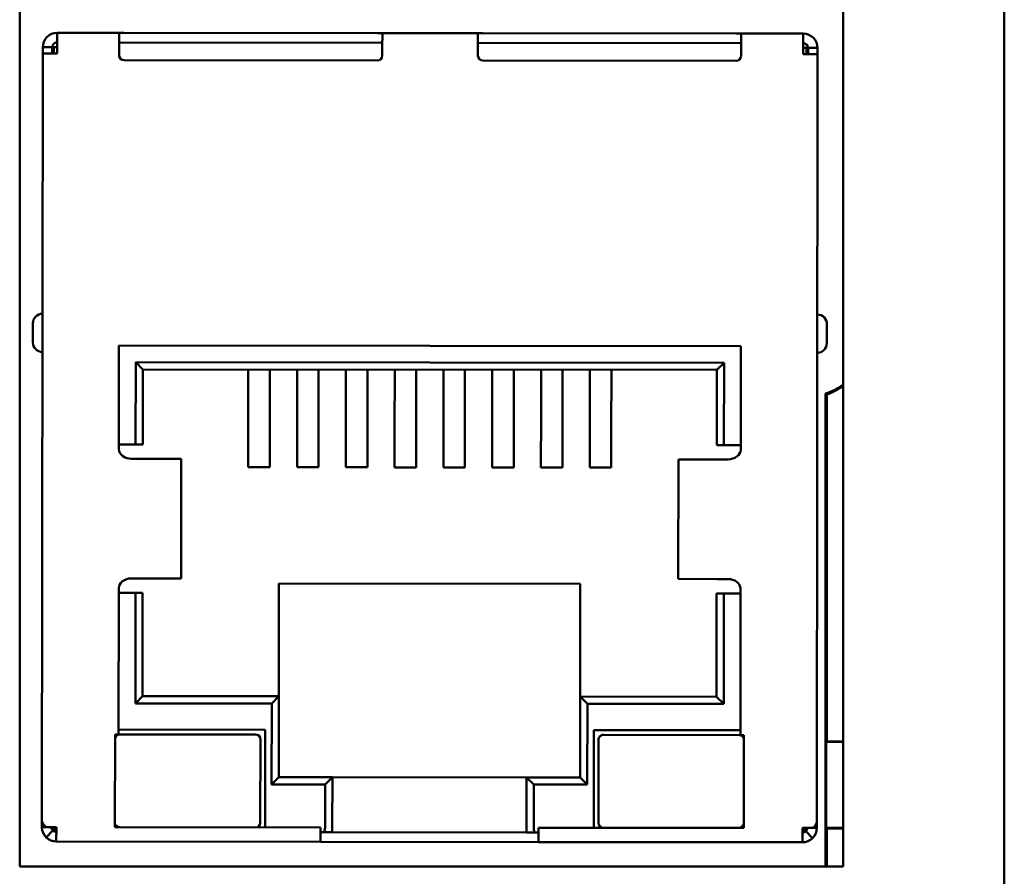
# Model space of a CAD drawing. Header units: inches. Extents: x 1.3 to 23.8, y 0.4 to 18.6.
# Tile 10 of 24: x 10.4 to 11.2, y 9.5 to 10.2. Entities that reach past the tile are written whole.
import ezdxf

# ---------------------------------------------------------------- set-up
doc = ezdxf.new("R2010")
doc.units = ezdxf.units.IN
doc.header["$LTSCALE"] = 0.8
doc.header["$MEASUREMENT"] = 0
doc.layers.add('Visible (ANSI)', color=7, linetype='Continuous', lineweight=50)

msp = doc.modelspace()

# ---------------------------------------------------------------- linework, layer by layer
at = {"layer": 'Visible (ANSI)'}
for p, q in [((11.18297, 11.04816), (11.18297, 8.9885)), ((11.0503, 10.87786), (11.0503, 9.48105)), ((10.3725, 9.48105), (10.3725, 10.26022)), ((10.40328, 10.15516), (10.40329, 10.16697)), ((10.40329, 10.16697), (10.45447, 10.16692)), ((10.45447, 10.16692), (10.45446, 10.15511)), ((10.45447, 10.16692), (10.45841, 10.16692)), ((10.45841, 10.16692), (10.66707, 10.16672)), ((10.66707, 10.16672), (10.67101, 10.16671)), ((10.671, 10.1549), (10.67101, 10.16671)), ((10.67101, 10.16671), (10.74975, 10.16664)), ((10.74974, 10.15483), (10.74975, 10.16664)), ((10.75369, 10.16663), (10.74975, 10.16664)), ((10.96235, 10.16643), (10.75369, 10.16663)), ((10.96628, 10.16643), (10.96235, 10.16643)), ((10.96628, 10.16643), (10.96627, 10.15462)), ((10.96628, 10.16643), (11.01746, 10.16638)), ((11.01746, 10.16638), (11.01745, 10.15457)), ((10.39146, 10.15004), (10.39147, 10.15517)), ((10.39934, 10.15516), (10.39147, 10.15517)), ((10.39934, 10.15003), (10.39934, 10.15516)), ((10.4005, 10.15516), (10.40049, 10.15003)), ((10.40328, 10.15516), (10.4005, 10.15516)), ((10.40328, 10.15002), (10.40328, 10.15516)), ((10.671, 10.15884), (10.45447, 10.15905)), ((10.96628, 10.15856), (10.74974, 10.15876)), ((10.39086, 9.51857), (10.39146, 10.15004)), ((10.40328, 10.15002), (10.39146, 10.15004)), ((10.45446, 10.14843), (10.45446, 10.15511)), ((10.671, 10.1549), (10.67099, 10.14822)), ((10.74974, 10.15483), (10.74973, 10.14815)), ((10.96627, 10.14794), (10.96627, 10.15462)), ((11.01745, 10.15457), (11.02024, 10.15457)), ((11.01745, 10.14944), (11.01745, 10.15457)), ((11.01745, 10.14944), (11.02926, 10.14943)), ((11.02023, 10.14943), (11.02024, 10.15457)), ((11.02139, 10.15457), (11.02926, 10.15456)), ((11.02139, 10.15457), (11.02139, 10.14943)), ((11.02926, 10.14943), (11.02866, 9.51796)), ((11.02926, 10.15456), (11.02926, 10.14943)), ((10.66705, 10.14429), (10.45839, 10.14449)), ((10.75366, 10.14421), (10.96233, 10.14401)), ((10.38338, 9.92801), (10.38336, 9.91226)), ((11.03691, 9.91164), (11.03692, 9.92739)), ((10.45423, 9.90983), (10.45415, 9.8244)), ((10.96604, 9.90934), (10.45423, 9.90983)), ((10.96596, 9.82391), (10.96604, 9.90934)), ((10.46793, 9.82832), (10.46799, 9.89604)), ((10.46799, 9.89604), (10.95225, 9.89558)), ((10.47389, 9.89013), (10.46799, 9.89604)), ((10.47389, 9.89013), (10.47383, 9.82832)), ((10.94633, 9.88968), (10.47389, 9.89013)), ((10.5607, 9.89005), (10.56069, 9.87548)), ((10.57842, 9.89003), (10.57841, 9.87546)), ((10.60086, 9.89001), (10.60085, 9.87544)), ((10.61858, 9.88999), (10.61856, 9.87542)), ((10.64102, 9.88997), (10.64101, 9.8754)), ((10.65874, 9.88995), (10.65872, 9.87539)), ((10.68118, 9.88993), (10.68116, 9.87536)), ((10.69889, 9.88991), (10.69888, 9.87535)), ((10.72133, 9.88989), (10.72132, 9.87533)), ((10.73905, 9.88988), (10.73904, 9.87531)), ((10.76149, 9.88985), (10.76148, 9.87529)), ((10.77921, 9.88984), (10.77919, 9.87527)), ((10.80165, 9.88982), (10.80164, 9.87525)), ((10.81937, 9.8898), (10.81935, 9.87523)), ((10.84181, 9.88978), (10.84179, 9.87521)), ((10.85952, 9.88976), (10.85951, 9.87519)), ((10.94628, 9.82787), (10.94633, 9.88968)), ((10.94633, 9.88968), (10.95225, 9.89558)), ((10.95225, 9.89558), (10.95218, 9.82786)), ((10.56067, 9.85309), (10.56069, 9.87548)), ((10.57839, 9.85307), (10.57841, 9.87546)), ((10.60083, 9.85305), (10.60085, 9.87544)), ((10.61854, 9.85303), (10.61856, 9.87542)), ((10.64098, 9.85301), (10.64101, 9.8754)), ((10.6587, 9.85299), (10.65872, 9.87539)), ((10.68114, 9.85297), (10.68116, 9.87536)), ((10.69886, 9.85296), (10.69888, 9.87535)), ((10.7213, 9.85293), (10.72132, 9.87533)), ((10.73902, 9.85292), (10.73904, 9.87531)), ((10.76146, 9.8529), (10.76148, 9.87529)), ((10.77917, 9.85288), (10.77919, 9.87527)), ((10.80161, 9.85286), (10.80164, 9.87525)), ((10.81933, 9.85284), (10.81935, 9.87523)), ((10.84177, 9.85282), (10.84179, 9.87521)), ((10.85949, 9.8528), (10.85951, 9.87519)), ((11.03583, 9.87016), (11.03583, 9.48105)), ((11.03686, 9.86942), (11.03686, 9.58404)), ((10.56067, 9.85309), (10.56063, 9.80961)), ((10.57839, 9.85307), (10.57834, 9.80959)), ((10.60083, 9.85305), (10.60079, 9.80957)), ((10.61854, 9.85303), (10.6185, 9.80955)), ((10.64098, 9.85301), (10.64094, 9.80953)), ((10.6587, 9.85299), (10.65866, 9.80952)), ((10.68114, 9.85297), (10.6811, 9.80949)), ((10.69886, 9.85296), (10.69882, 9.80948)), ((10.7213, 9.85293), (10.72126, 9.80946)), ((10.73902, 9.85292), (10.73897, 9.80944)), ((10.76146, 9.8529), (10.76141, 9.80942)), ((10.77917, 9.85288), (10.77913, 9.8094)), ((10.80161, 9.85286), (10.80157, 9.80938)), ((10.81933, 9.85284), (10.81929, 9.80936)), ((10.84177, 9.85282), (10.84173, 9.80934)), ((10.85949, 9.8528), (10.85945, 9.80932)), ((10.45415, 9.82834), (10.46793, 9.82832)), ((10.46793, 9.82832), (10.47383, 9.82832)), ((10.94628, 9.82787), (10.95218, 9.82786)), ((10.95218, 9.82786), (10.96596, 9.82785)), ((10.47337, 9.81651), (10.46437, 9.81652)), ((10.47337, 9.81651), (10.50496, 9.81648)), ((10.50496, 9.81648), (10.50542, 9.81648)), ((10.50532, 9.71805), (10.50542, 9.81648)), ((10.91458, 9.71766), (10.91467, 9.81609)), ((10.91467, 9.81609), (10.91513, 9.81609)), ((10.91513, 9.81609), (10.94672, 9.81606)), ((10.95572, 9.81605), (10.94672, 9.81606)), ((10.56063, 9.80961), (10.57834, 9.80959)), ((10.60079, 9.80957), (10.6185, 9.80955)), ((10.64094, 9.80953), (10.65866, 9.80952)), ((10.6811, 9.80949), (10.69882, 9.80948)), ((10.73897, 9.80944), (10.72126, 9.80946)), ((10.77913, 9.8094), (10.76141, 9.80942)), ((10.81929, 9.80936), (10.80157, 9.80938)), ((10.85945, 9.80932), (10.84173, 9.80934)), ((10.46427, 9.71809), (10.47327, 9.71808)), ((10.47327, 9.71808), (10.50487, 9.71805)), ((10.50487, 9.71805), (10.50532, 9.71805)), ((10.91458, 9.71766), (10.91503, 9.71766)), ((10.91503, 9.71766), (10.94663, 9.71763)), ((10.94663, 9.71763), (10.95563, 9.71762)), ((10.45404, 9.71023), (10.45392, 9.58975)), ((10.58593, 9.71404), (10.58584, 9.62112)), ((10.83396, 9.7138), (10.58593, 9.71404)), ((10.83387, 9.62089), (10.83396, 9.7138)), ((10.96573, 9.58927), (10.96585, 9.70974)), ((10.46781, 9.70628), (10.45403, 9.70629)), ((10.46773, 9.61533), (10.46781, 9.70628)), ((10.47372, 9.70627), (10.46781, 9.70628)), ((10.47372, 9.70627), (10.47364, 9.62123)), ((10.94608, 9.62078), (10.94616, 9.70582)), ((10.95206, 9.70581), (10.94616, 9.70582)), ((10.95206, 9.70581), (10.95198, 9.61487)), ((10.96584, 9.7058), (10.95206, 9.70581)), ((10.47364, 9.62123), (10.46773, 9.61533)), ((10.47364, 9.62123), (10.58584, 9.62112)), ((10.57993, 9.61522), (10.58584, 9.62112)), ((10.58584, 9.62112), (10.58578, 9.55459)), ((10.83381, 9.55435), (10.83387, 9.62089)), ((10.83387, 9.62089), (10.94608, 9.62078)), ((10.83387, 9.62089), (10.83977, 9.61498)), ((10.94608, 9.62078), (10.95198, 9.61487)), ((10.57993, 9.61522), (10.46773, 9.61533)), ((10.57987, 9.54869), (10.57993, 9.61522)), ((10.83977, 9.61498), (10.83971, 9.54844)), ((10.95198, 9.61487), (10.83977, 9.61498)), ((10.45097, 9.58976), (10.4509, 9.51338)), ((10.45392, 9.58975), (10.45097, 9.58976)), ((10.57459, 9.59358), (10.45393, 9.59369)), ((10.56672, 9.58965), (10.45491, 9.58975)), ((10.57452, 9.51326), (10.57459, 9.59358)), ((10.84499, 9.513), (10.84507, 9.59332)), ((10.84507, 9.59332), (10.96574, 9.5932)), ((10.96475, 9.58927), (10.85294, 9.58937)), ((10.96868, 9.58926), (10.96573, 9.58927)), ((10.96861, 9.51288), (10.96868, 9.58926)), ((10.57058, 9.5172), (10.57065, 9.58571)), ((10.849, 9.58544), (10.84893, 9.51694)), ((11.03642, 9.5836), (11.03686, 9.58404)), ((11.03642, 9.51282), (11.03642, 9.5836)), ((11.0503, 9.5836), (11.03642, 9.5836)), ((11.03686, 9.58404), (11.0503, 9.58404)), ((10.57987, 9.54869), (10.58578, 9.55459)), ((10.62396, 9.54865), (10.57987, 9.54869)), ((10.58578, 9.55459), (10.62987, 9.55455)), ((10.62393, 9.51321), (10.62396, 9.54865)), ((10.62396, 9.54865), (10.62987, 9.55455)), ((10.62987, 9.55455), (10.62983, 9.51321)), ((10.62987, 9.55455), (10.78971, 9.55439)), ((10.78967, 9.51306), (10.78971, 9.55439)), ((10.78971, 9.55439), (10.83381, 9.55435)), ((10.79561, 9.54848), (10.78971, 9.55439)), ((10.79561, 9.54848), (10.79558, 9.51305)), ((10.83971, 9.54844), (10.79561, 9.54848)), ((10.83381, 9.55435), (10.83971, 9.54844)), ((10.39086, 9.51344), (10.39086, 9.51857)), ((11.02866, 9.51796), (11.02865, 9.51283)), ((10.39432, 9.51343), (10.39086, 9.51344)), ((10.39988, 9.51064), (10.39431, 9.50508)), ((10.39432, 9.51343), (10.40267, 9.51343)), ((10.40266, 9.50161), (10.40267, 9.51343)), ((10.4509, 9.51338), (10.61999, 9.51322)), ((10.61999, 9.51322), (10.61998, 9.50141)), ((10.62229, 9.50928), (10.61999, 9.50928)), ((10.62229, 9.50928), (10.62983, 9.50927)), ((10.62983, 9.51321), (10.62983, 9.50927)), ((10.62983, 9.50927), (10.78967, 9.50912)), ((10.78967, 9.50912), (10.78967, 9.51306)), ((10.78967, 9.50912), (10.79721, 9.50911)), ((10.79951, 9.50911), (10.79721, 9.50911)), ((10.79951, 9.50124), (10.79952, 9.51305)), ((10.79952, 9.51305), (10.96861, 9.51288)), ((11.01683, 9.50103), (11.01684, 9.51284)), ((11.01684, 9.51284), (11.02519, 9.51283)), ((11.01962, 9.51005), (11.02518, 9.50448)), ((11.02519, 9.51283), (11.02865, 9.51283)), ((11.03686, 9.51239), (11.03642, 9.51282)), ((11.03642, 9.51282), (11.0503, 9.51282)), ((11.0503, 9.51239), (11.03686, 9.51239)), ((11.03686, 9.51239), (11.03686, 9.48105)), ((10.40266, 9.50161), (10.61998, 9.50141)), ((10.61998, 9.50141), (10.79951, 9.50124)), ((10.79951, 9.50124), (11.01683, 9.50103)), ((11.0503, 9.48105), (10.3725, 9.48105))]:
    msp.add_line(p, q, dxfattribs=at)
for centre, radius, start, end in [((10.40328, 10.15516), 0.01181, 89.94523, 179.94523), ((11.01745, 10.15457), 0.01181, 359.94523, 89.94523), ((10.40328, 10.15516), 0.00394, 89.94523, 179.94523), ((11.01745, 10.15457), 0.00394, 359.94523, 89.94523), ((10.45839, 10.14843), 0.00394, 179.94523, 269.94523), ((10.66705, 10.14823), 0.00394, 269.94523, 359.94523), ((10.75367, 10.14814), 0.00394, 179.94523, 269.94523), ((10.96233, 10.14794), 0.00394, 269.94523, 359.94523), ((10.39125, 9.928), 0.00787, 89.94523, 179.94523), ((11.02905, 9.92739), 0.00787, 359.94523, 89.94523), ((10.39124, 9.91226), 0.00787, 179.94523, 269.94523), ((11.02903, 9.91165), 0.00787, 269.94523, 359.94523), ((11.0202, 9.91815), 0.05047, 288.04616, 306.61949), ((11.0202, 9.91815), 0.0515, 288.87636, 305.77617), ((10.4549, 9.58582), 0.00394, 89.94523, 179.94523), ((10.56671, 9.58571), 0.00394, 359.94523, 89.94523), ((10.85293, 9.58544), 0.00394, 89.94523, 179.94523), ((10.96474, 9.58533), 0.00394, 359.94523, 89.94523), ((10.45484, 9.51731), 0.00394, 179.94523, 269.94523), ((10.56665, 9.51721), 0.00394, 269.94523, 359.94523), ((10.85287, 9.51693), 0.00394, 179.94523, 269.94523), ((10.96468, 9.51683), 0.00394, 269.94523, 359.94523), ((10.40661, 9.51736), 0.00787, 209.94523, 239.94523), ((10.40267, 9.51343), 0.00394, 224.94523, 269.94523), ((11.01291, 9.51678), 0.00787, 299.94523, 329.94523), ((11.01684, 9.51284), 0.00394, 269.94523, 314.94523), ((10.40267, 9.51343), 0.01181, 224.94523, 269.94523), ((11.01684, 9.51284), 0.01181, 269.94523, 314.94523)]:
    msp.add_arc(centre, radius, start, end, dxfattribs=at)
for centre, start_param, end_param in [((10.6223, 9.51322), 0, 1.570796), ((10.79721, 9.51305), 4.712389, 6.283185)]:
    msp.add_ellipse(centre, major_axis=(0, -0.00394), ratio=0.414214, start_param=start_param, end_param=end_param, dxfattribs=at)
for points, degree in [([(11.03686, 9.86942), (11.03634, 9.86979), (11.03583, 9.87016)], 2), ([(10.39432, 9.51343), (10.39212, 9.51516), (10.39086, 9.51685), (10.39086, 9.51857)], 3), ([(11.02866, 9.51796), (11.02865, 9.51624), (11.02739, 9.51455), (11.02519, 9.51283)], 3), ([(10.39086, 9.51344), (10.39085, 9.51033), (10.39211, 9.50728), (10.39431, 9.50508)], 3), ([(11.02518, 9.50448), (11.02738, 9.50667), (11.02865, 9.50972), (11.02865, 9.51283)], 3)]:
    msp.add_open_spline(points, degree=degree, dxfattribs=at)
for points, knots in [([(10.45415, 9.8244), (10.45414, 9.82233), (10.45531, 9.82029), (10.45924, 9.81737), (10.46194, 9.81652), (10.46437, 9.81652)], [0, 0, 0, 0, 0.5, 0.5, 1, 1, 1, 1]), ([(10.95572, 9.81605), (10.95815, 9.81604), (10.96085, 9.81689), (10.96478, 9.8198), (10.96595, 9.82184), (10.96596, 9.82391)], [0, 0, 0, 0, 0.5, 0.5, 1, 1, 1, 1]), ([(10.46427, 9.71809), (10.46185, 9.71809), (10.45915, 9.71725), (10.45521, 9.71434), (10.45404, 9.71229), (10.45404, 9.71023)], [0, 0, 0, 0, 0.5, 0.5, 1, 1, 1, 1]), ([(10.96585, 9.70974), (10.96585, 9.7118), (10.96468, 9.71385), (10.96075, 9.71677), (10.95805, 9.71762), (10.95563, 9.71762)], [0, 0, 0, 0, 0.5, 0.5, 1, 1, 1, 1]), ([(10.39873, 9.51343), (10.39873, 9.51291), (10.39883, 9.5124), (10.39923, 9.51144), (10.39952, 9.51101), (10.39988, 9.51064)], [-0.01526468, -0.01526468, -0.01526468, -0.01526468, -0.00763234, -0.00763234, 0, 0, 0, 0]), ([(11.01962, 9.51005), (11.01999, 9.51042), (11.02028, 9.51085), (11.02067, 9.51181), (11.02078, 9.51232), (11.02078, 9.51283)], [-0.01526468, -0.01526468, -0.01526468, -0.01526468, -0.00763234, -0.00763234, 0, 0, 0, 0])]:
    msp.add_open_spline(points, degree=3, knots=knots, dxfattribs=at)

doc.saveas('drawing.dxf')
